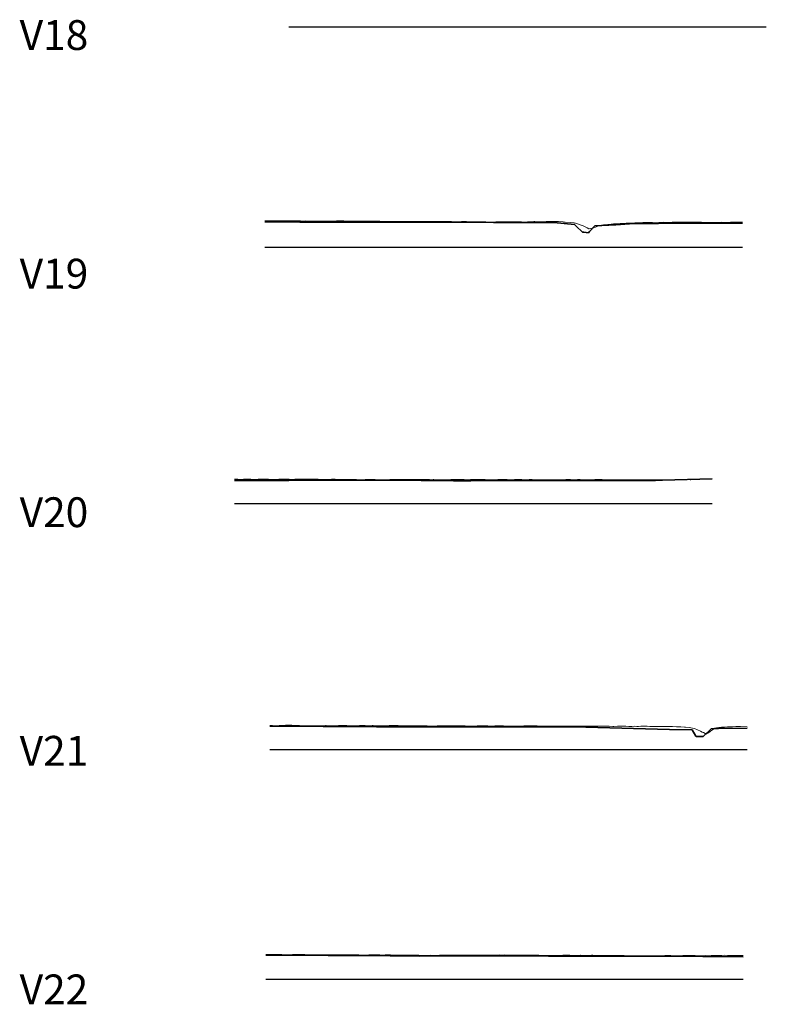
# Model space of a CAD drawing. Header units: metres. Extents: x 199581 to 207779, y 462378 to 466293.
# Tile 3 of 134: x 207181 to 207244, y 465664 to 465747. Entities that reach past the tile are written whole.
import ezdxf

# ---------------------------------------------------------------- set-up
doc = ezdxf.new("R2010")
doc.units = ezdxf.units.M
doc.layers.get('0').update_dxf_attribs({"lineweight": 25})
doc.layers.add('B-WE-GW-MAAIVELD-GD', color=93, linetype='Continuous', lineweight=18)
doc.layers.add('X-XX-AL-DETAIL3-GD', color=130, linetype='Continuous', lineweight=35)
doc.layers.add('C3D-PROFILE', color=7, linetype='Continuous')
doc.styles.add('NLCS-ISO', font='NLCS-ISO.ttf')

# ---------------------------------------------------------------- blocks, each defined once
blk = doc.blocks.new('*U41')
at = {"layer": 'X-XX-AL-DETAIL3-GD', "color": 130, "linetype": 'Continuous', "lineweight": 35}
for p, q in [((203726.861, 464040.979), (203729.786, 464040.961)), ((203729.786, 464040.961), (203736.858, 464040.94)), ((203736.858, 464040.94), (203746.017, 464040.932)), ((203746.017, 464040.932), (203750.639, 464040.932)), ((203750.639, 464040.932), (203751.055, 464040.909)), ((203751.055, 464040.909), (203752.809, 464040.747)), ((203756.249, 464040.73), (203757.794, 464040.831)), ((203757.794, 464040.831), (203759.826, 464040.851)), ((203759.826, 464040.851), (203766.861, 464040.879)), ((203752.809, 464040.747), (203752.933, 464040.613)), ((203752.933, 464040.613), (203753.475, 464040.111)), ((203753.475, 464040.111), (203753.582, 464040.113)), ((203753.582, 464040.113), (203753.975, 464040.055)), ((203753.975, 464040.055), (203754.056, 464040.17)), ((203754.056, 464040.17), (203754.489, 464040.651)), ((203754.489, 464040.651), (203756.249, 464040.73))]:
    blk.add_line(p, q, dxfattribs=at)
blk = doc.blocks.new('*U42')
at = {"layer": 'B-WE-GW-MAAIVELD-GD', "color": 93, "linetype": 'Continuous', "lineweight": 18}
for p, q in [((203726.861, 464041.061), (203726.904, 464041.06)), ((203726.904, 464041.06), (203727.183, 464041.07)), ((203727.183, 464041.07), (203727.314, 464041.067)), ((203727.314, 464041.067), (203727.699, 464041.061)), ((203727.699, 464041.061), (203727.725, 464041.062)), ((203727.725, 464041.062), (203727.823, 464041.06)), ((203727.823, 464041.06), (203728.215, 464041.053)), ((203728.215, 464041.053), (203728.352, 464041.055)), ((203728.352, 464041.055), (203728.732, 464041.058)), ((203728.732, 464041.058), (203729.048, 464041.053)), ((203729.048, 464041.053), (203729.248, 464041.051)), ((203729.248, 464041.051), (203729.743, 464041.049)), ((203729.743, 464041.049), (203729.765, 464041.049)), ((203729.765, 464041.049), (203729.826, 464041.049)), ((203729.826, 464041.049), (203730.188, 464041.047)), ((203730.188, 464041.047), (203730.281, 464041.049)), ((203730.281, 464041.049), (203730.598, 464041.046)), ((203730.598, 464041.046), (203730.797, 464041.044)), ((203730.797, 464041.044), (203731.009, 464041.041)), ((203731.009, 464041.041), (203731.314, 464041.041)), ((203731.314, 464041.041), (203731.419, 464041.044)), ((203731.419, 464041.044), (203731.828, 464041.038)), ((203731.828, 464041.038), (203731.83, 464041.038)), ((203731.83, 464041.038), (203731.83, 464041.038)), ((203731.83, 464041.038), (203732.24, 464041.03)), ((203732.24, 464041.03), (203732.346, 464041.028)), ((203732.346, 464041.028), (203732.651, 464041.042)), ((203732.651, 464041.042), (203732.863, 464041.052)), ((203732.863, 464041.052), (203733.061, 464041.051)), ((203733.061, 464041.051), (203733.379, 464041.049)), ((203733.379, 464041.049), (203733.472, 464041.051)), ((203733.472, 464041.051), (203733.83, 464041.047)), ((203733.83, 464041.047), (203733.882, 464041.047)), ((203733.882, 464041.047), (203733.895, 464041.046)), ((203733.895, 464041.046), (203734.293, 464041.035)), ((203734.293, 464041.035), (203734.412, 464041.036)), ((203734.412, 464041.036), (203734.703, 464041.03)), ((203734.703, 464041.03), (203734.928, 464041.032)), ((203734.928, 464041.032), (203735.114, 464041.035)), ((203735.114, 464041.035), (203735.444, 464041.034)), ((203735.444, 464041.034), (203735.524, 464041.035)), ((203735.524, 464041.035), (203735.833, 464041.035)), ((203735.833, 464041.035), (203735.935, 464041.035)), ((203735.935, 464041.035), (203735.961, 464041.035)), ((203735.961, 464041.035), (203736.345, 464041.028)), ((203736.345, 464041.028), (203736.477, 464041.024)), ((203736.477, 464041.024), (203736.756, 464041.016)), ((203736.756, 464041.016), (203736.994, 464041.013)), ((203736.994, 464041.013), (203737.166, 464041.013)), ((203737.166, 464041.013), (203737.51, 464041.006)), ((203737.51, 464041.006), (203737.577, 464041.005)), ((203737.577, 464041.005), (203737.835, 464041.005)), ((203737.835, 464041.005), (203737.987, 464041.007)), ((203737.987, 464041.007), (203738.026, 464041.005)), ((203738.026, 464041.005), (203738.398, 464041.009)), ((203738.398, 464041.009), (203738.543, 464041.011)), ((203738.543, 464041.011), (203738.808, 464041.009)), ((203738.808, 464041.009), (203739.059, 464041.008)), ((203739.059, 464041.008), (203739.219, 464041.002)), ((203739.219, 464041.002), (203739.575, 464041.005)), ((203739.575, 464041.005), (203739.629, 464041.008)), ((203739.629, 464041.008), (203739.838, 464041.004)), ((203739.838, 464041.004), (203740.04, 464041.001)), ((203740.04, 464041.001), (203740.092, 464040.998)), ((203740.092, 464040.998), (203740.45, 464040.998)), ((203740.45, 464040.998), (203740.608, 464041.005)), ((203740.608, 464041.005), (203740.861, 464041.015)), ((203740.861, 464041.015), (203741.124, 464041.014)), ((203741.124, 464041.014), (203741.271, 464041.008)), ((203741.271, 464041.008), (203741.641, 464041.008)), ((203741.641, 464041.008), (203741.682, 464041.009)), ((203741.682, 464041.009), (203741.84, 464041.004)), ((203741.84, 464041.004), (203742.092, 464040.998)), ((203742.092, 464040.998), (203742.157, 464040.998)), ((203742.157, 464040.998), (203742.503, 464040.995)), ((203742.503, 464040.995), (203742.673, 464040.99)), ((203742.673, 464040.99), (203742.913, 464040.983)), ((203742.913, 464040.983), (203743.19, 464040.987)), ((203743.19, 464040.987), (203743.324, 464040.992)), ((203743.324, 464040.992), (203743.706, 464040.992)), ((203743.706, 464040.992), (203743.734, 464040.992)), ((203743.734, 464040.992), (203743.843, 464040.991)), ((203743.843, 464040.991), (203744.145, 464040.989)), ((203744.145, 464040.989), (203744.222, 464040.989)), ((203744.222, 464040.989), (203744.555, 464040.986)), ((203744.555, 464040.986), (203744.739, 464040.982)), ((203744.739, 464040.982), (203744.966, 464040.976)), ((203744.966, 464040.976), (203745.255, 464040.973)), ((203745.255, 464040.973), (203745.376, 464040.97)), ((203745.376, 464040.97), (203745.772, 464040.963)), ((203745.772, 464040.963), (203745.787, 464040.964)), ((203745.787, 464040.964), (203745.845, 464040.964)), ((203745.845, 464040.964), (203746.197, 464040.969)), ((203746.197, 464040.969), (203746.288, 464040.971)), ((203746.288, 464040.971), (203746.608, 464040.975)), ((203746.608, 464040.975), (203746.804, 464040.974)), ((203746.804, 464040.974), (203747.018, 464040.974)), ((203747.018, 464040.974), (203747.321, 464040.971)), ((203747.321, 464040.971), (203747.429, 464040.971)), ((203747.429, 464040.971), (203747.837, 464040.981)), ((203747.837, 464040.981), (203747.839, 464040.981)), ((203747.839, 464040.981), (203747.848, 464040.981)), ((203747.848, 464040.981), (203748.25, 464040.97)), ((203748.25, 464040.97), (203748.353, 464040.973)), ((203748.353, 464040.973), (203748.66, 464040.961)), ((203748.66, 464040.961), (203748.87, 464040.967)), ((203748.87, 464040.967), (203749.071, 464040.991)), ((203749.071, 464040.991), (203749.386, 464040.997)), ((203749.386, 464040.997), (203749.481, 464040.995)), ((203749.481, 464040.995), (203749.85, 464040.981)), ((203749.85, 464040.981), (203749.892, 464040.98)), ((203749.892, 464040.98), (203749.902, 464040.98)), ((203749.902, 464040.98), (203750.302, 464040.987)), ((203750.302, 464040.987), (203750.419, 464040.993)), ((203750.419, 464040.993), (203750.713, 464041.005)), ((203750.713, 464041.005), (203750.935, 464041.006)), ((203750.935, 464041.006), (203751.123, 464041.01)), ((203751.123, 464041.01), (203751.451, 464041.004)), ((203751.451, 464041.004), (203751.852, 464040.974)), ((203751.852, 464040.974), (203751.968, 464040.964)), ((203751.968, 464040.964), (203752.008, 464040.961)), ((203752.008, 464040.961), (203752.484, 464040.914)), ((203752.484, 464040.914), (203752.765, 464040.891)), ((203752.765, 464040.891), (203753.001, 464040.831)), ((203753.001, 464040.831), (203753.176, 464040.754)), ((203755.639, 464040.766), (203755.857, 464040.78)), ((203755.857, 464040.78), (203756.049, 464040.792)), ((203756.049, 464040.792), (203756.099, 464040.797)), ((203756.099, 464040.797), (203756.46, 464040.821)), ((203756.46, 464040.821), (203756.615, 464040.831)), ((203756.615, 464040.831), (203756.87, 464040.849)), ((203756.87, 464040.849), (203757.131, 464040.858)), ((203757.131, 464040.858), (203757.281, 464040.864)), ((203757.281, 464040.864), (203757.648, 464040.874)), ((203757.648, 464040.874), (203757.691, 464040.876)), ((203757.691, 464040.876), (203757.86, 464040.882)), ((203757.86, 464040.882), (203758.102, 464040.892)), ((203758.102, 464040.892), (203758.164, 464040.895)), ((203758.164, 464040.895), (203758.512, 464040.912)), ((203758.512, 464040.912), (203758.68, 464040.916)), ((203758.68, 464040.916), (203758.923, 464040.917)), ((203758.923, 464040.917), (203759.197, 464040.915)), ((203759.197, 464040.915), (203759.333, 464040.916)), ((203759.333, 464040.916), (203759.713, 464040.901)), ((203759.713, 464040.901), (203759.744, 464040.901)), ((203759.744, 464040.901), (203759.862, 464040.91)), ((203759.862, 464040.91), (203760.154, 464040.934)), ((203760.154, 464040.934), (203760.23, 464040.937)), ((203760.23, 464040.937), (203760.565, 464040.931)), ((203760.565, 464040.931), (203760.746, 464040.936)), ((203760.746, 464040.936), (203760.975, 464040.941)), ((203760.975, 464040.941), (203761.262, 464040.946)), ((203761.262, 464040.946), (203761.386, 464040.945)), ((203761.386, 464040.945), (203761.779, 464040.949)), ((203761.779, 464040.949), (203761.796, 464040.949)), ((203761.796, 464040.949), (203761.865, 464040.949)), ((203761.865, 464040.949), (203762.207, 464040.947)), ((203762.207, 464040.947), (203762.295, 464040.947)), ((203762.295, 464040.947), (203762.617, 464040.955)), ((203762.617, 464040.955), (203762.811, 464040.956)), ((203762.811, 464040.956), (203763.028, 464040.952)), ((203763.028, 464040.952), (203763.328, 464040.946)), ((203763.328, 464040.946), (203763.438, 464040.945)), ((203763.438, 464040.945), (203763.844, 464040.932)), ((203763.844, 464040.932), (203763.849, 464040.932)), ((203763.849, 464040.932), (203763.867, 464040.932)), ((203763.867, 464040.932), (203764.259, 464040.932)), ((203764.259, 464040.932), (203764.36, 464040.93)), ((203764.36, 464040.93), (203764.67, 464040.927)), ((203764.67, 464040.927), (203764.877, 464040.932)), ((203764.877, 464040.932), (203765.08, 464040.945)), ((203765.08, 464040.945), (203765.393, 464040.935)), ((203765.393, 464040.935), (203765.491, 464040.929)), ((203765.491, 464040.929), (203765.87, 464040.937)), ((203765.87, 464040.937), (203765.901, 464040.937)), ((203765.901, 464040.937), (203765.909, 464040.937)), ((203765.909, 464040.937), (203766.312, 464040.944)), ((203766.312, 464040.944), (203766.426, 464040.947)), ((203766.426, 464040.947), (203766.722, 464040.941)), ((203766.722, 464040.941), (203766.861, 464040.938)), ((203753.176, 464040.754), (203753.517, 464040.645)), ((203753.517, 464040.645), (203753.586, 464040.614)), ((203753.586, 464040.614), (203753.855, 464040.479)), ((203753.855, 464040.479), (203753.997, 464040.405)), ((203753.997, 464040.405), (203754.033, 464040.395)), ((203754.033, 464040.395), (203754.407, 464040.464)), ((203754.407, 464040.464), (203754.55, 464040.518)), ((203754.55, 464040.518), (203754.818, 464040.635)), ((203754.818, 464040.635), (203755.066, 464040.703)), ((203755.066, 464040.703), (203755.228, 464040.726)), ((203755.228, 464040.726), (203755.582, 464040.764)), ((203755.582, 464040.764), (203755.639, 464040.766))]:
    blk.add_line(p, q, dxfattribs=at)
blk = doc.blocks.new('*U43')
at = {"layer": 'X-XX-AL-DETAIL3-GD', "color": 130, "linetype": 'Continuous', "lineweight": 35}
for p, q in [((203735.788, 464019.311), (203737.219, 464019.318)), ((203737.219, 464019.318), (203742.665, 464019.256)), ((203760.171, 464019.31), (203764.318, 464019.445)), ((203724.318, 464019.304), (203724.367, 464019.304)), ((203724.367, 464019.304), (203728.861, 464019.299)), ((203728.861, 464019.299), (203735.788, 464019.311)), ((203742.665, 464019.256), (203744.103, 464019.267)), ((203744.103, 464019.267), (203751.992, 464019.291)), ((203751.992, 464019.291), (203754.658, 464019.3)), ((203754.658, 464019.3), (203757.686, 464019.286)), ((203757.686, 464019.286), (203759.58, 464019.297)), ((203759.58, 464019.297), (203760.171, 464019.31))]:
    blk.add_line(p, q, dxfattribs=at)
blk = doc.blocks.new('*U44')
at = {"layer": 'B-WE-GW-MAAIVELD-GD', "color": 93, "linetype": 'Continuous', "lineweight": 18}
for p, q in [((203724.318, 464019.406), (203724.446, 464019.406)), ((203724.446, 464019.406), (203724.577, 464019.403)), ((203724.577, 464019.403), (203724.859, 464019.391)), ((203724.859, 464019.391), (203725.06, 464019.403)), ((203725.06, 464019.403), (203725.218, 464019.412)), ((203725.218, 464019.412), (203725.44, 464019.404)), ((203725.44, 464019.404), (203725.576, 464019.397)), ((203725.576, 464019.397), (203725.673, 464019.397)), ((203725.673, 464019.397), (203725.935, 464019.391)), ((203725.935, 464019.391), (203726.287, 464019.402)), ((203726.287, 464019.402), (203726.293, 464019.402)), ((203726.293, 464019.402), (203726.303, 464019.403)), ((203726.303, 464019.403), (203726.652, 464019.418)), ((203726.652, 464019.418), (203726.9, 464019.418)), ((203726.9, 464019.418), (203727.011, 464019.415)), ((203727.011, 464019.415), (203727.165, 464019.405)), ((203727.165, 464019.405), (203727.369, 464019.389)), ((203727.369, 464019.389), (203727.514, 464019.391)), ((203727.514, 464019.391), (203727.728, 464019.389)), ((203727.728, 464019.389), (203728.028, 464019.398)), ((203728.028, 464019.398), (203728.086, 464019.4)), ((203728.086, 464019.4), (203728.128, 464019.399)), ((203728.128, 464019.399), (203728.445, 464019.399)), ((203728.445, 464019.399), (203728.741, 464019.397)), ((203728.741, 464019.397), (203728.803, 464019.395)), ((203728.803, 464019.395), (203728.891, 464019.395)), ((203728.891, 464019.395), (203729.162, 464019.392)), ((203729.162, 464019.392), (203729.355, 464019.404)), ((203729.355, 464019.404), (203729.52, 464019.409)), ((203729.52, 464019.409), (203729.753, 464019.407)), ((203729.753, 464019.407), (203729.879, 464019.403)), ((203729.879, 464019.403), (203729.968, 464019.402)), ((203729.968, 464019.402), (203730.237, 464019.404)), ((203730.237, 464019.404), (203730.582, 464019.399)), ((203730.582, 464019.399), (203730.596, 464019.399)), ((203730.596, 464019.399), (203730.616, 464019.399)), ((203730.616, 464019.399), (203730.955, 464019.398)), ((203730.955, 464019.398), (203731.195, 464019.397)), ((203731.195, 464019.397), (203731.313, 464019.398)), ((203731.313, 464019.398), (203731.478, 464019.392)), ((203731.478, 464019.392), (203731.672, 464019.386)), ((203731.672, 464019.386), (203731.809, 464019.388)), ((203731.809, 464019.388), (203732.03, 464019.385)), ((203732.03, 464019.385), (203732.341, 464019.391)), ((203732.341, 464019.391), (203732.389, 464019.392)), ((203732.389, 464019.392), (203732.423, 464019.393)), ((203732.423, 464019.393), (203732.747, 464019.397)), ((203732.747, 464019.397), (203733.036, 464019.387)), ((203733.036, 464019.387), (203733.106, 464019.387)), ((203733.106, 464019.387), (203733.204, 464019.384)), ((203733.204, 464019.384), (203733.464, 464019.377)), ((203733.464, 464019.377), (203733.65, 464019.382)), ((203733.65, 464019.382), (203733.823, 464019.378)), ((203733.823, 464019.378), (203734.066, 464019.383)), ((203734.066, 464019.383), (203734.182, 464019.382)), ((203734.182, 464019.382), (203734.263, 464019.375)), ((203734.263, 464019.375), (203734.54, 464019.365)), ((203734.54, 464019.365), (203734.877, 464019.361)), ((203734.877, 464019.361), (203734.899, 464019.36)), ((203734.899, 464019.36), (203734.929, 464019.361)), ((203734.929, 464019.361), (203735.257, 464019.377)), ((203735.257, 464019.377), (203735.491, 464019.375)), ((203735.491, 464019.375), (203735.616, 464019.372)), ((203735.616, 464019.372), (203735.792, 464019.376)), ((203735.792, 464019.376), (203735.974, 464019.374)), ((203735.974, 464019.374), (203736.104, 464019.37)), ((203736.104, 464019.37), (203736.654, 464019.351)), ((203736.654, 464019.351), (203736.718, 464019.351)), ((203736.718, 464019.351), (203737.05, 464019.359)), ((203737.05, 464019.359), (203737.331, 464019.365)), ((203737.331, 464019.365), (203737.408, 464019.366)), ((203737.408, 464019.366), (203737.517, 464019.368)), ((203737.517, 464019.368), (203737.767, 464019.367)), ((203737.767, 464019.367), (203737.945, 464019.367)), ((203737.945, 464019.367), (203738.126, 464019.366)), ((203738.126, 464019.366), (203738.38, 464019.372)), ((203738.38, 464019.372), (203738.484, 464019.375)), ((203738.484, 464019.375), (203738.558, 464019.371)), ((203738.558, 464019.371), (203738.843, 464019.367)), ((203738.843, 464019.367), (203739.172, 464019.367)), ((203739.172, 464019.367), (203739.201, 464019.367)), ((203739.201, 464019.367), (203739.242, 464019.367)), ((203739.242, 464019.367), (203739.56, 464019.369)), ((203739.56, 464019.369), (203739.786, 464019.368)), ((203739.786, 464019.368), (203739.918, 464019.367)), ((203739.918, 464019.367), (203740.105, 464019.368)), ((203740.105, 464019.368), (203740.277, 464019.376)), ((203740.277, 464019.376), (203740.399, 464019.365)), ((203740.399, 464019.365), (203740.635, 464019.366)), ((203740.635, 464019.366), (203740.968, 464019.364)), ((203740.968, 464019.364), (203740.994, 464019.365)), ((203740.994, 464019.365), (203741.013, 464019.365)), ((203741.013, 464019.365), (203741.353, 464019.357)), ((203741.353, 464019.357), (203741.626, 464019.351)), ((203741.626, 464019.351), (203741.711, 464019.354)), ((203741.711, 464019.354), (203741.83, 464019.352)), ((203741.83, 464019.352), (203742.07, 464019.356)), ((203742.07, 464019.356), (203742.24, 464019.358)), ((203742.24, 464019.358), (203742.428, 464019.372)), ((203742.428, 464019.372), (203742.693, 464019.378)), ((203742.693, 464019.378), (203742.787, 464019.38)), ((203742.787, 464019.38), (203742.853, 464019.379)), ((203742.853, 464019.379), (203743.145, 464019.373)), ((203743.145, 464019.373), (203743.467, 464019.372)), ((203743.467, 464019.372), (203743.504, 464019.373)), ((203743.504, 464019.373), (203743.556, 464019.372)), ((203743.556, 464019.372), (203743.862, 464019.363)), ((203743.862, 464019.363), (203744.081, 464019.37)), ((203744.081, 464019.37), (203744.221, 464019.37)), ((203744.221, 464019.37), (203744.418, 464019.379)), ((203744.418, 464019.379), (203744.579, 464019.385)), ((203744.579, 464019.385), (203744.694, 464019.381)), ((203744.694, 464019.381), (203744.938, 464019.372)), ((203744.938, 464019.372), (203745.281, 464019.37)), ((203745.281, 464019.37), (203745.297, 464019.37)), ((203745.297, 464019.37), (203745.308, 464019.37)), ((203745.308, 464019.37), (203745.655, 464019.364)), ((203745.655, 464019.364), (203745.921, 464019.358)), ((203745.921, 464019.358), (203746.014, 464019.356)), ((203746.014, 464019.356), (203746.143, 464019.364)), ((203746.143, 464019.364), (203746.372, 464019.376)), ((203746.372, 464019.376), (203746.535, 464019.376)), ((203746.535, 464019.376), (203746.731, 464019.374)), ((203746.731, 464019.374), (203747.006, 464019.372)), ((203747.006, 464019.372), (203747.089, 464019.369)), ((203747.089, 464019.369), (203747.149, 464019.369)), ((203747.149, 464019.369), (203747.448, 464019.364)), ((203747.448, 464019.364), (203747.762, 464019.368)), ((203747.762, 464019.368), (203747.806, 464019.366)), ((203747.806, 464019.366), (203747.869, 464019.366)), ((203747.869, 464019.366), (203748.376, 464019.368)), ((203748.376, 464019.368), (203748.731, 464019.364)), ((203748.731, 464019.364), (203748.882, 464019.361)), ((203748.882, 464019.361), (203748.989, 464019.366)), ((203748.989, 464019.366), (203749.241, 464019.374)), ((203749.241, 464019.374), (203749.594, 464019.361)), ((203749.594, 464019.361), (203749.599, 464019.361)), ((203749.599, 464019.361), (203749.603, 464019.361)), ((203749.603, 464019.361), (203749.958, 464019.356)), ((203749.958, 464019.356), (203750.216, 464019.348)), ((203750.216, 464019.348), (203750.316, 464019.35)), ((203750.316, 464019.35), (203750.457, 464019.348)), ((203750.457, 464019.348), (203750.675, 464019.357)), ((203750.675, 464019.357), (203750.83, 464019.35)), ((203750.83, 464019.35), (203751.033, 464019.354)), ((203751.033, 464019.354), (203751.319, 464019.361)), ((203751.319, 464019.361), (203751.392, 464019.364)), ((203751.392, 464019.364), (203751.444, 464019.362)), ((203751.444, 464019.362), (203751.75, 464019.364)), ((203751.75, 464019.364), (203752.057, 464019.377)), ((203752.057, 464019.377), (203752.109, 464019.379)), ((203752.109, 464019.379), (203752.182, 464019.376)), ((203752.182, 464019.376), (203752.468, 464019.369)), ((203752.468, 464019.369), (203752.671, 464019.363)), ((203752.671, 464019.363), (203752.826, 464019.363)), ((203752.826, 464019.363), (203753.045, 464019.369)), ((203753.045, 464019.369), (203753.185, 464019.375)), ((203753.185, 464019.375), (203753.284, 464019.374)), ((203753.284, 464019.374), (203753.875, 464019.35)), ((203753.875, 464019.35), (203753.898, 464019.349)), ((203753.898, 464019.349), (203753.902, 464019.349)), ((203753.902, 464019.349), (203753.907, 464019.349)), ((203753.907, 464019.349), (203754.26, 464019.359)), ((203754.26, 464019.359), (203754.511, 464019.368)), ((203754.511, 464019.368), (203754.619, 464019.373)), ((203754.619, 464019.373), (203754.77, 464019.374)), ((203754.77, 464019.374), (203754.977, 464019.372)), ((203754.977, 464019.372), (203755.125, 464019.366)), ((203755.125, 464019.366), (203755.336, 464019.363)), ((203755.336, 464019.363), (203755.633, 464019.357)), ((203755.633, 464019.357), (203755.695, 464019.358)), ((203755.695, 464019.358), (203755.739, 464019.357)), ((203755.739, 464019.357), (203756.053, 464019.359)), ((203756.053, 464019.359), (203756.352, 464019.351)), ((203756.352, 464019.351), (203756.412, 464019.35)), ((203756.412, 464019.35), (203756.495, 464019.349)), ((203756.495, 464019.349), (203756.77, 464019.35)), ((203756.77, 464019.35), (203756.966, 464019.357)), ((203756.966, 464019.357), (203757.129, 464019.363)), ((203757.129, 464019.363), (203757.358, 464019.354)), ((203757.358, 464019.354), (203757.487, 464019.351)), ((203757.487, 464019.351), (203757.579, 464019.351)), ((203757.579, 464019.351), (203757.846, 464019.359)), ((203757.846, 464019.359), (203758.193, 464019.351)), ((203758.193, 464019.351), (203758.204, 464019.35)), ((203758.204, 464019.35), (203758.221, 464019.35)), ((203758.221, 464019.35), (203758.563, 464019.345)), ((203758.563, 464019.345), (203758.806, 464019.349)), ((203758.806, 464019.349), (203758.921, 464019.352)), ((203758.921, 464019.352), (203759.083, 464019.351)), ((203759.083, 464019.351), (203759.28, 464019.349)), ((203759.28, 464019.349), (203759.42, 464019.353)), ((203759.42, 464019.353), (203759.639, 464019.36)), ((203759.639, 464019.36), (203759.946, 464019.356)), ((203759.946, 464019.356), (203759.997, 464019.355)), ((203759.997, 464019.355), (203760.034, 464019.355)), ((203760.034, 464019.355), (203760.356, 464019.35)), ((203760.356, 464019.35), (203760.647, 464019.354)), ((203760.647, 464019.354), (203760.714, 464019.355)), ((203760.714, 464019.355), (203760.808, 464019.354)), ((203760.808, 464019.354), (203761.073, 464019.347)), ((203761.073, 464019.347), (203761.261, 464019.351)), ((203761.261, 464019.351), (203761.431, 464019.356)), ((203761.431, 464019.356), (203761.671, 464019.348)), ((203761.671, 464019.348), (203761.79, 464019.347)), ((203761.79, 464019.347), (203761.874, 464019.349)), ((203761.874, 464019.349), (203762.148, 464019.366)), ((203762.148, 464019.366), (203762.488, 464019.36)), ((203762.488, 464019.36), (203762.507, 464019.361)), ((203762.507, 464019.361), (203762.534, 464019.362)), ((203762.534, 464019.362), (203762.866, 464019.38)), ((203762.866, 464019.38), (203763.102, 464019.397)), ((203763.102, 464019.397), (203763.224, 464019.401)), ((203763.224, 464019.401), (203763.396, 464019.401)), ((203763.396, 464019.401), (203763.583, 464019.398)), ((203763.583, 464019.398), (203763.715, 464019.409)), ((203763.715, 464019.409), (203763.941, 464019.418)), ((203763.941, 464019.418), (203764.259, 464019.421)), ((203764.259, 464019.421), (203764.318, 464019.421))]:
    blk.add_line(p, q, dxfattribs=at)
blk = doc.blocks.new('*U45')
at = {"layer": 'X-XX-AL-DETAIL3-GD', "color": 130, "linetype": 'Continuous', "lineweight": 35}
for p, q in [((203727.273, 463998.689), (203736.193, 463998.648)), ((203736.193, 463998.648), (203737.784, 463998.643)), ((203737.784, 463998.643), (203739.463, 463998.636)), ((203739.463, 463998.636), (203753.758, 463998.606)), ((203753.758, 463998.606), (203760.757, 463998.419)), ((203760.757, 463998.419), (203762.661, 463998.388)), ((203762.661, 463998.388), (203762.967, 463997.873)), ((203762.967, 463997.873), (203763.02, 463997.821)), ((203763.574, 463997.827), (203763.603, 463997.869)), ((203763.603, 463997.869), (203764.253, 463998.489)), ((203764.253, 463998.489), (203764.873, 463998.5)), ((203764.873, 463998.5), (203767.273, 463998.535)), ((203763.02, 463997.821), (203763.058, 463997.825)), ((203763.058, 463997.825), (203763.574, 463997.827))]:
    blk.add_line(p, q, dxfattribs=at)
blk = doc.blocks.new('*U46')
at = {"layer": 'B-WE-GW-MAAIVELD-GD', "color": 93, "linetype": 'Continuous', "lineweight": 18}
for p, q in [((203727.273, 463998.767), (203727.354, 463998.764)), ((203727.354, 463998.764), (203727.484, 463998.753)), ((203727.484, 463998.753), (203727.708, 463998.742)), ((203727.708, 463998.742), (203727.907, 463998.737)), ((203727.907, 463998.737), (203728.062, 463998.744)), ((203728.062, 463998.744), (203728.237, 463998.754)), ((203728.237, 463998.754), (203728.417, 463998.767)), ((203728.417, 463998.767), (203728.576, 463998.774)), ((203728.576, 463998.774), (203728.771, 463998.779)), ((203728.771, 463998.779), (203728.99, 463998.777)), ((203728.99, 463998.777), (203729.125, 463998.773)), ((203729.125, 463998.773), (203729.245, 463998.768)), ((203729.245, 463998.768), (203729.479, 463998.752)), ((203729.479, 463998.752), (203729.742, 463998.744)), ((203729.742, 463998.744), (203729.833, 463998.742)), ((203729.833, 463998.742), (203729.914, 463998.739)), ((203729.914, 463998.739), (203730.187, 463998.74)), ((203730.187, 463998.74), (203730.495, 463998.74)), ((203730.495, 463998.74), (203730.541, 463998.741)), ((203730.541, 463998.741), (203730.583, 463998.739)), ((203730.583, 463998.739), (203730.896, 463998.73)), ((203730.896, 463998.73), (203731.247, 463998.729)), ((203731.247, 463998.729), (203731.25, 463998.729)), ((203731.25, 463998.729), (203731.252, 463998.729)), ((203731.252, 463998.729), (203731.604, 463998.733)), ((203731.604, 463998.733), (203731.921, 463998.749)), ((203731.921, 463998.749), (203731.958, 463998.751)), ((203731.958, 463998.751), (203732, 463998.75)), ((203732, 463998.75), (203732.312, 463998.738)), ((203732.312, 463998.738), (203732.59, 463998.738)), ((203732.59, 463998.738), (203732.666, 463998.738)), ((203732.666, 463998.738), (203732.753, 463998.741)), ((203732.753, 463998.741), (203733.021, 463998.753)), ((203733.021, 463998.753), (203733.259, 463998.76)), ((203733.259, 463998.76), (203733.375, 463998.76)), ((203733.375, 463998.76), (203733.505, 463998.756)), ((203733.505, 463998.756), (203733.729, 463998.746)), ((203733.729, 463998.746), (203733.928, 463998.739)), ((203733.928, 463998.739), (203734.083, 463998.734)), ((203734.083, 463998.734), (203734.258, 463998.736)), ((203734.258, 463998.736), (203734.437, 463998.737)), ((203734.437, 463998.737), (203734.597, 463998.741)), ((203734.597, 463998.741), (203734.791, 463998.748)), ((203734.791, 463998.748), (203735.01, 463998.748)), ((203735.01, 463998.748), (203735.146, 463998.748)), ((203735.146, 463998.748), (203735.266, 463998.745)), ((203735.266, 463998.745), (203735.5, 463998.731)), ((203735.5, 463998.731), (203735.763, 463998.743)), ((203735.763, 463998.743), (203735.854, 463998.744)), ((203735.854, 463998.744), (203735.935, 463998.744)), ((203735.935, 463998.744), (203736.208, 463998.742)), ((203736.208, 463998.742), (203736.516, 463998.732)), ((203736.516, 463998.732), (203736.562, 463998.731)), ((203736.562, 463998.731), (203736.604, 463998.731)), ((203736.604, 463998.731), (203737.268, 463998.761)), ((203737.268, 463998.761), (203737.273, 463998.761)), ((203737.273, 463998.761), (203737.625, 463998.767)), ((203737.625, 463998.767), (203737.942, 463998.754)), ((203737.942, 463998.754), (203737.979, 463998.753)), ((203737.979, 463998.753), (203738.021, 463998.75)), ((203738.021, 463998.75), (203738.333, 463998.73)), ((203738.333, 463998.73), (203738.611, 463998.724)), ((203738.611, 463998.724), (203738.687, 463998.723)), ((203738.687, 463998.723), (203738.773, 463998.725)), ((203738.773, 463998.725), (203739.041, 463998.723)), ((203739.041, 463998.723), (203739.28, 463998.733)), ((203739.28, 463998.733), (203739.396, 463998.732)), ((203739.396, 463998.732), (203739.526, 463998.731)), ((203739.526, 463998.731), (203739.75, 463998.72)), ((203739.75, 463998.72), (203739.949, 463998.729)), ((203739.949, 463998.729), (203740.104, 463998.726)), ((203740.104, 463998.726), (203740.279, 463998.723)), ((203740.279, 463998.723), (203740.458, 463998.717)), ((203740.458, 463998.717), (203740.618, 463998.714)), ((203740.618, 463998.714), (203740.812, 463998.709)), ((203740.812, 463998.709), (203741.031, 463998.714)), ((203741.031, 463998.714), (203741.166, 463998.714)), ((203741.166, 463998.714), (203741.287, 463998.717)), ((203741.287, 463998.717), (203741.521, 463998.716)), ((203741.521, 463998.716), (203741.784, 463998.74)), ((203741.784, 463998.74), (203741.875, 463998.742)), ((203741.875, 463998.742), (203741.956, 463998.741)), ((203741.956, 463998.741), (203742.229, 463998.727)), ((203742.229, 463998.727), (203742.536, 463998.719)), ((203742.536, 463998.719), (203742.583, 463998.72)), ((203742.583, 463998.72), (203742.625, 463998.719)), ((203742.625, 463998.719), (203742.937, 463998.721)), ((203742.937, 463998.721), (203743.289, 463998.734)), ((203743.289, 463998.734), (203743.291, 463998.734)), ((203743.291, 463998.734), (203743.294, 463998.734)), ((203743.294, 463998.734), (203743.646, 463998.718)), ((203743.646, 463998.718), (203743.963, 463998.709)), ((203743.963, 463998.709), (203744, 463998.707)), ((203744, 463998.707), (203744.042, 463998.708)), ((203744.042, 463998.708), (203744.354, 463998.713)), ((203744.354, 463998.713), (203744.632, 463998.723)), ((203744.632, 463998.723), (203744.708, 463998.725)), ((203744.708, 463998.725), (203744.794, 463998.725)), ((203744.794, 463998.725), (203745.062, 463998.723)), ((203745.062, 463998.723), (203745.301, 463998.73)), ((203745.301, 463998.73), (203745.547, 463998.72)), ((203745.547, 463998.72), (203745.969, 463998.707)), ((203745.969, 463998.707), (203746.125, 463998.72)), ((203746.125, 463998.72), (203746.299, 463998.725)), ((203746.299, 463998.725), (203746.479, 463998.736)), ((203746.479, 463998.736), (203746.638, 463998.727)), ((203746.638, 463998.727), (203746.833, 463998.717)), ((203746.833, 463998.717), (203747.052, 463998.708)), ((203747.052, 463998.708), (203747.307, 463998.705)), ((203747.307, 463998.705), (203747.805, 463998.705)), ((203747.805, 463998.705), (203747.896, 463998.704)), ((203747.896, 463998.704), (203747.976, 463998.707)), ((203747.976, 463998.707), (203748.25, 463998.713)), ((203748.25, 463998.713), (203748.557, 463998.721)), ((203748.557, 463998.721), (203748.604, 463998.72)), ((203748.604, 463998.72), (203748.645, 463998.721)), ((203748.645, 463998.721), (203748.958, 463998.721)), ((203748.958, 463998.721), (203749.31, 463998.717)), ((203749.31, 463998.717), (203749.312, 463998.717)), ((203749.312, 463998.717), (203749.314, 463998.717)), ((203749.314, 463998.717), (203749.666, 463998.717)), ((203749.666, 463998.717), (203749.983, 463998.705)), ((203749.983, 463998.705), (203750.021, 463998.703)), ((203750.021, 463998.703), (203750.062, 463998.702)), ((203750.062, 463998.702), (203750.375, 463998.693)), ((203750.375, 463998.693), (203750.652, 463998.698)), ((203750.652, 463998.698), (203750.729, 463998.701)), ((203750.729, 463998.701), (203750.815, 463998.7)), ((203750.815, 463998.7), (203751.083, 463998.698)), ((203751.083, 463998.698), (203751.321, 463998.697)), ((203751.321, 463998.697), (203751.437, 463998.698)), ((203751.437, 463998.698), (203751.568, 463998.7)), ((203751.568, 463998.7), (203751.791, 463998.705)), ((203751.791, 463998.705), (203751.99, 463998.708)), ((203751.99, 463998.708), (203752.146, 463998.712)), ((203752.146, 463998.712), (203752.32, 463998.707)), ((203752.32, 463998.707), (203752.5, 463998.703)), ((203752.5, 463998.703), (203752.659, 463998.704)), ((203752.659, 463998.704), (203752.854, 463998.7)), ((203752.854, 463998.7), (203753.073, 463998.709)), ((203753.073, 463998.709), (203753.208, 463998.71)), ((203753.208, 463998.71), (203753.328, 463998.712)), ((203753.328, 463998.712), (203753.562, 463998.712)), ((203753.562, 463998.712), (203753.825, 463998.703)), ((203753.825, 463998.703), (203753.916, 463998.7)), ((203753.916, 463998.7), (203753.997, 463998.699)), ((203753.997, 463998.699), (203754.271, 463998.698)), ((203754.271, 463998.698), (203754.578, 463998.709)), ((203754.578, 463998.709), (203754.625, 463998.711)), ((203754.625, 463998.711), (203754.666, 463998.711)), ((203754.666, 463998.711), (203754.979, 463998.708)), ((203754.979, 463998.708), (203755.331, 463998.71)), ((203755.331, 463998.71), (203755.333, 463998.71)), ((203755.333, 463998.71), (203755.335, 463998.71)), ((203755.335, 463998.71), (203755.687, 463998.688)), ((203755.687, 463998.688), (203756.004, 463998.674)), ((203756.083, 463998.676), (203756.396, 463998.699)), ((203756.396, 463998.699), (203756.673, 463998.702)), ((203756.673, 463998.702), (203756.75, 463998.701)), ((203756.75, 463998.701), (203756.836, 463998.698)), ((203756.836, 463998.698), (203757.104, 463998.688)), ((203757.104, 463998.688), (203757.342, 463998.681)), ((203757.588, 463998.68), (203757.812, 463998.69)), ((203757.812, 463998.69), (203758.011, 463998.681)), ((203758.166, 463998.677), (203758.341, 463998.688)), ((203758.341, 463998.688), (203758.52, 463998.699)), ((203758.52, 463998.699), (203758.68, 463998.698)), ((203758.68, 463998.698), (203758.875, 463998.692)), ((203758.875, 463998.692), (203759.094, 463998.686)), ((203759.094, 463998.686), (203759.229, 463998.68)), ((203759.349, 463998.683), (203759.583, 463998.685)), ((203759.583, 463998.685), (203759.846, 463998.665)), ((203756.004, 463998.674), (203756.041, 463998.673)), ((203756.041, 463998.673), (203756.083, 463998.676)), ((203757.342, 463998.681), (203757.458, 463998.676)), ((203757.458, 463998.676), (203757.588, 463998.68)), ((203758.011, 463998.681), (203758.166, 463998.677)), ((203759.229, 463998.68), (203759.349, 463998.683)), ((203759.846, 463998.665), (203759.937, 463998.66)), ((203759.937, 463998.66), (203760.018, 463998.664)), ((203760.018, 463998.664), (203760.291, 463998.677)), ((203760.291, 463998.677), (203760.599, 463998.676)), ((203760.599, 463998.676), (203760.645, 463998.674)), ((203760.645, 463998.674), (203760.687, 463998.674)), ((203760.687, 463998.674), (203761, 463998.665)), ((203761, 463998.665), (203761.351, 463998.658)), ((203761.351, 463998.658), (203761.354, 463998.658)), ((203761.354, 463998.658), (203761.356, 463998.658)), ((203761.356, 463998.658), (203761.708, 463998.639)), ((203761.708, 463998.639), (203762.025, 463998.615)), ((203762.025, 463998.615), (203762.062, 463998.611)), ((203762.062, 463998.611), (203762.104, 463998.607)), ((203762.104, 463998.607), (203762.416, 463998.582)), ((203762.416, 463998.582), (203762.694, 463998.545)), ((203762.694, 463998.545), (203762.857, 463998.493)), ((203762.857, 463998.493), (203763.363, 463998.272)), ((203763.363, 463998.272), (203763.479, 463998.2)), ((203763.479, 463998.2), (203763.609, 463998.162)), ((203763.609, 463998.162), (203763.833, 463998.03)), ((203763.833, 463998.03), (203764.032, 463998.137)), ((203764.032, 463998.137), (203764.187, 463998.277)), ((203764.187, 463998.277), (203764.362, 463998.382)), ((203764.362, 463998.382), (203764.541, 463998.539)), ((203764.541, 463998.539), (203764.701, 463998.574)), ((203764.701, 463998.574), (203764.895, 463998.599)), ((203764.895, 463998.599), (203765.114, 463998.61)), ((203765.114, 463998.61), (203765.25, 463998.618)), ((203765.25, 463998.618), (203765.37, 463998.631)), ((203765.37, 463998.631), (203765.604, 463998.653)), ((203765.604, 463998.653), (203765.867, 463998.655)), ((203765.867, 463998.655), (203765.958, 463998.654)), ((203765.958, 463998.654), (203766.039, 463998.659)), ((203766.039, 463998.659), (203766.312, 463998.673)), ((203766.312, 463998.673), (203766.62, 463998.678)), ((203766.62, 463998.678), (203766.708, 463998.675)), ((203766.708, 463998.675), (203767.273, 463998.651))]:
    blk.add_line(p, q, dxfattribs=at)
blk = doc.blocks.new('*U47')
at = {"layer": 'X-XX-AL-DETAIL3-GD', "color": 130, "linetype": 'Continuous', "lineweight": 35}
for p, q in [((203726.934, 463979.506), (203737.354, 463979.448)), ((203737.354, 463979.448), (203739.791, 463979.43)), ((203739.791, 463979.43), (203740.054, 463979.438)), ((203740.054, 463979.438), (203750.618, 463979.422)), ((203750.618, 463979.422), (203754.729, 463979.412)), ((203754.729, 463979.412), (203760.141, 463979.415)), ((203760.141, 463979.415), (203766.934, 463979.377))]:
    blk.add_line(p, q, dxfattribs=at)
blk = doc.blocks.new('*U48')
at = {"layer": 'B-WE-GW-MAAIVELD-GD', "color": 93, "linetype": 'Continuous', "lineweight": 18}
for p, q in [((203726.934, 463979.553), (203727.18, 463979.553)), ((203727.18, 463979.553), (203727.377, 463979.565)), ((203727.377, 463979.565), (203727.683, 463979.57)), ((203727.683, 463979.57), (203727.832, 463979.57)), ((203727.832, 463979.57), (203728.186, 463979.564)), ((203728.186, 463979.564), (203728.287, 463979.559)), ((203728.287, 463979.559), (203728.688, 463979.542)), ((203728.688, 463979.542), (203729.183, 463979.547)), ((203729.183, 463979.547), (203729.191, 463979.547)), ((203729.191, 463979.547), (203729.198, 463979.547)), ((203729.198, 463979.547), (203729.262, 463979.548)), ((203729.262, 463979.548), (203729.653, 463979.551)), ((203729.653, 463979.551), (203729.694, 463979.552)), ((203729.694, 463979.552), (203730.108, 463979.561)), ((203730.108, 463979.561), (203730.197, 463979.56)), ((203730.197, 463979.56), (203730.563, 463979.537)), ((203730.563, 463979.537), (203730.699, 463979.536)), ((203730.699, 463979.536), (203731.018, 463979.539)), ((203731.018, 463979.539), (203731.202, 463979.536)), ((203731.202, 463979.536), (203731.473, 463979.528)), ((203731.473, 463979.528), (203731.705, 463979.525)), ((203731.705, 463979.525), (203731.929, 463979.52)), ((203731.929, 463979.52), (203732.207, 463979.527)), ((203732.207, 463979.527), (203732.384, 463979.537)), ((203732.384, 463979.537), (203732.71, 463979.544)), ((203732.71, 463979.544), (203732.839, 463979.544)), ((203732.839, 463979.544), (203733.213, 463979.535)), ((203733.213, 463979.535), (203733.294, 463979.533)), ((203733.294, 463979.533), (203733.716, 463979.533)), ((203733.716, 463979.533), (203733.749, 463979.533)), ((203733.749, 463979.533), (203734.069, 463979.541)), ((203734.069, 463979.541), (203734.204, 463979.543)), ((203734.204, 463979.543), (203734.218, 463979.543)), ((203734.218, 463979.543), (203734.659, 463979.519)), ((203734.659, 463979.519), (203734.721, 463979.519)), ((203734.721, 463979.519), (203735.114, 463979.514)), ((203735.114, 463979.514), (203735.224, 463979.516)), ((203735.224, 463979.516), (203735.57, 463979.529)), ((203735.57, 463979.529), (203735.727, 463979.525)), ((203735.727, 463979.525), (203736.025, 463979.521)), ((203736.025, 463979.521), (203736.229, 463979.519)), ((203736.229, 463979.519), (203736.48, 463979.522)), ((203736.48, 463979.522), (203736.732, 463979.516)), ((203736.732, 463979.516), (203736.935, 463979.519)), ((203736.935, 463979.519), (203737.235, 463979.543)), ((203737.235, 463979.543), (203737.39, 463979.541)), ((203737.39, 463979.541), (203737.737, 463979.517)), ((203737.737, 463979.517), (203737.845, 463979.51)), ((203737.845, 463979.51), (203738.24, 463979.506)), ((203738.24, 463979.506), (203738.3, 463979.505)), ((203738.3, 463979.505), (203738.743, 463979.507)), ((203738.743, 463979.507), (203738.755, 463979.508)), ((203738.755, 463979.508), (203738.876, 463979.506)), ((203738.876, 463979.506), (203739.211, 463979.504)), ((203739.211, 463979.504), (203739.246, 463979.502)), ((203739.246, 463979.502), (203739.666, 463979.496)), ((203739.666, 463979.496), (203739.748, 463979.494)), ((203739.748, 463979.494), (203740.121, 463979.489)), ((203740.121, 463979.489), (203740.251, 463979.485)), ((203740.251, 463979.485), (203740.576, 463979.489)), ((203740.576, 463979.489), (203740.754, 463979.495)), ((203740.754, 463979.495), (203741.031, 463979.489)), ((203741.031, 463979.489), (203741.257, 463979.488)), ((203741.257, 463979.488), (203741.486, 463979.495)), ((203741.486, 463979.495), (203741.759, 463979.5)), ((203741.759, 463979.5), (203741.941, 463979.503)), ((203741.941, 463979.503), (203742.262, 463979.503)), ((203742.262, 463979.503), (203742.396, 463979.499)), ((203742.396, 463979.499), (203742.765, 463979.502)), ((203742.765, 463979.502), (203742.852, 463979.503)), ((203742.852, 463979.503), (203743.267, 463979.508)), ((203743.267, 463979.508), (203743.307, 463979.509)), ((203743.307, 463979.509), (203743.683, 463979.511)), ((203743.683, 463979.511), (203743.762, 463979.511)), ((203743.762, 463979.511), (203743.77, 463979.512)), ((203743.77, 463979.512), (203744.217, 463979.504)), ((203744.217, 463979.504), (203744.273, 463979.501)), ((203744.273, 463979.501), (203744.672, 463979.496)), ((203744.672, 463979.496), (203744.776, 463979.495)), ((203744.776, 463979.495), (203745.127, 463979.497)), ((203745.127, 463979.497), (203745.278, 463979.503)), ((203745.278, 463979.503), (203745.582, 463979.511)), ((203745.582, 463979.511), (203745.781, 463979.508)), ((203745.781, 463979.508), (203746.037, 463979.5)), ((203746.037, 463979.5), (203746.284, 463979.513)), ((203746.284, 463979.513), (203746.493, 463979.521)), ((203746.493, 463979.521), (203746.787, 463979.517)), ((203746.787, 463979.517), (203746.948, 463979.52)), ((203746.948, 463979.52), (203747.289, 463979.501)), ((203747.289, 463979.501), (203747.403, 463979.495)), ((203747.403, 463979.495), (203747.792, 463979.497)), ((203747.792, 463979.497), (203747.858, 463979.495)), ((203747.858, 463979.495), (203748.295, 463979.5)), ((203748.295, 463979.5), (203748.313, 463979.501)), ((203748.313, 463979.501), (203748.49, 463979.501)), ((203748.49, 463979.501), (203748.768, 463979.5)), ((203748.768, 463979.5), (203748.797, 463979.5)), ((203748.797, 463979.5), (203749.223, 463979.493)), ((203749.223, 463979.493), (203749.3, 463979.495)), ((203749.3, 463979.495), (203749.679, 463979.509)), ((203749.679, 463979.509), (203749.803, 463979.503)), ((203749.803, 463979.503), (203750.134, 463979.485)), ((203750.134, 463979.485), (203750.306, 463979.488)), ((203750.306, 463979.488), (203750.589, 463979.487)), ((203750.589, 463979.487), (203750.808, 463979.477)), ((203750.808, 463979.477), (203751.044, 463979.473)), ((203751.044, 463979.473), (203751.311, 463979.488)), ((203751.311, 463979.488), (203751.499, 463979.487)), ((203751.499, 463979.487), (203751.814, 463979.492)), ((203751.814, 463979.492), (203751.954, 463979.499)), ((203751.954, 463979.499), (203752.316, 463979.501)), ((203752.316, 463979.501), (203752.409, 463979.5)), ((203752.409, 463979.5), (203752.819, 463979.481)), ((203752.819, 463979.481), (203752.864, 463979.481)), ((203752.864, 463979.481), (203753.297, 463979.491)), ((203753.297, 463979.491), (203753.32, 463979.492)), ((203753.32, 463979.492), (203753.322, 463979.492)), ((203753.322, 463979.492), (203753.775, 463979.481)), ((203753.775, 463979.481), (203753.825, 463979.481)), ((203753.825, 463979.481), (203754.23, 463979.497)), ((203754.23, 463979.497), (203754.327, 463979.496)), ((203754.327, 463979.496), (203754.685, 463979.482)), ((203754.685, 463979.482), (203754.83, 463979.487)), ((203754.83, 463979.487), (203755.14, 463979.48)), ((203755.14, 463979.48), (203755.333, 463979.463)), ((203755.333, 463979.463), (203755.595, 463979.463)), ((203755.595, 463979.463), (203755.836, 463979.473)), ((203755.836, 463979.473), (203756.05, 463979.477)), ((203756.05, 463979.477), (203756.338, 463979.479)), ((203756.338, 463979.479), (203756.505, 463979.476)), ((203756.505, 463979.476), (203756.841, 463979.486)), ((203756.841, 463979.486), (203756.961, 463979.489)), ((203756.961, 463979.489), (203757.344, 463979.46)), ((203757.344, 463979.46), (203757.416, 463979.457)), ((203757.416, 463979.457), (203757.846, 463979.455)), ((203757.846, 463979.455), (203757.871, 463979.456)), ((203757.871, 463979.456), (203758.104, 463979.455)), ((203758.104, 463979.455), (203758.326, 463979.455)), ((203758.326, 463979.455), (203758.349, 463979.455)), ((203758.349, 463979.455), (203758.781, 463979.459)), ((203758.781, 463979.459), (203758.852, 463979.46)), ((203758.852, 463979.46), (203759.236, 463979.457)), ((203759.236, 463979.457), (203759.355, 463979.453)), ((203759.355, 463979.453), (203759.691, 463979.452)), ((203759.691, 463979.452), (203759.857, 463979.451)), ((203759.857, 463979.451), (203760.146, 463979.455)), ((203760.146, 463979.455), (203760.36, 463979.465)), ((203760.36, 463979.465), (203760.602, 463979.472)), ((203760.602, 463979.472), (203760.863, 463979.466)), ((203760.863, 463979.466), (203761.057, 463979.462)), ((203761.057, 463979.462), (203761.366, 463979.46)), ((203761.366, 463979.46), (203761.512, 463979.46)), ((203761.512, 463979.46), (203761.868, 463979.464)), ((203761.868, 463979.464), (203761.967, 463979.465)), ((203761.967, 463979.465), (203762.371, 463979.47)), ((203762.371, 463979.47), (203762.422, 463979.471)), ((203762.422, 463979.471), (203762.874, 463979.472)), ((203762.874, 463979.472), (203762.877, 463979.472)), ((203762.877, 463979.472), (203762.911, 463979.471)), ((203762.911, 463979.471), (203763.332, 463979.458)), ((203763.332, 463979.458), (203763.376, 463979.458)), ((203763.376, 463979.458), (203763.788, 463979.463)), ((203763.788, 463979.463), (203763.879, 463979.462)), ((203763.879, 463979.462), (203764.243, 463979.465)), ((203764.243, 463979.465), (203764.382, 463979.469)), ((203764.382, 463979.469), (203764.698, 463979.473)), ((203764.698, 463979.473), (203764.885, 463979.47)), ((203764.885, 463979.47), (203765.153, 463979.472)), ((203765.153, 463979.472), (203765.387, 463979.491)), ((203765.387, 463979.491), (203765.608, 463979.488)), ((203765.608, 463979.488), (203765.89, 463979.483)), ((203765.89, 463979.483), (203766.063, 463979.479)), ((203766.063, 463979.479), (203766.393, 463979.466)), ((203766.393, 463979.466), (203766.518, 463979.468)), ((203766.518, 463979.468), (203766.896, 463979.468)), ((203766.896, 463979.468), (203766.934, 463979.47))]:
    blk.add_line(p, q, dxfattribs=at)

msp = doc.modelspace()

# ---------------------------------------------------------------- linework, layer by layer
at = {"flags": 128}
for points in [[(207203.707, 465746.439), (207243.707, 465746.439)], [(207201.705, 465727.976), (207241.705, 465727.976)], [(207199.161, 465706.483), (207239.161, 465706.483)], [(207202.116, 465685.865), (207242.116, 465685.865)], [(207201.777, 465666.606), (207241.777, 465666.606)]]:
    msp.add_lwpolyline(points, dxfattribs=at)

# ---------------------------------------------------------------- block references
at = {"layer": 'C3D-PROFILE', "color": 7, "linetype": 'Continuous', "lineweight": -3}
for name in ['*U42', '*U41', '*U43', '*U44', '*U46', '*U45', '*U48', '*U47']:
    msp.add_blockref(name, (3474.843, 1689.109), dxfattribs=at)

# ---------------------------------------------------------------- texts
at = {"char_height": 2.5, "attachment_point": 1, "style": 'NLCS-ISO'}
for s, insert in [('V18', (207181.154, 465746.994)), ('V19', (207181.154, 465726.994)), ('V20', (207181.154, 465706.994)), ('V21', (207181.154, 465686.994)), ('V22', (207181.154, 465666.994))]:
    msp.add_mtext_dynamic_manual_height_columns(s, width=15.30213, gutter_width=12.5, heights=[0], dxfattribs=dict(at, insert=insert))

doc.saveas('drawing.dxf')
